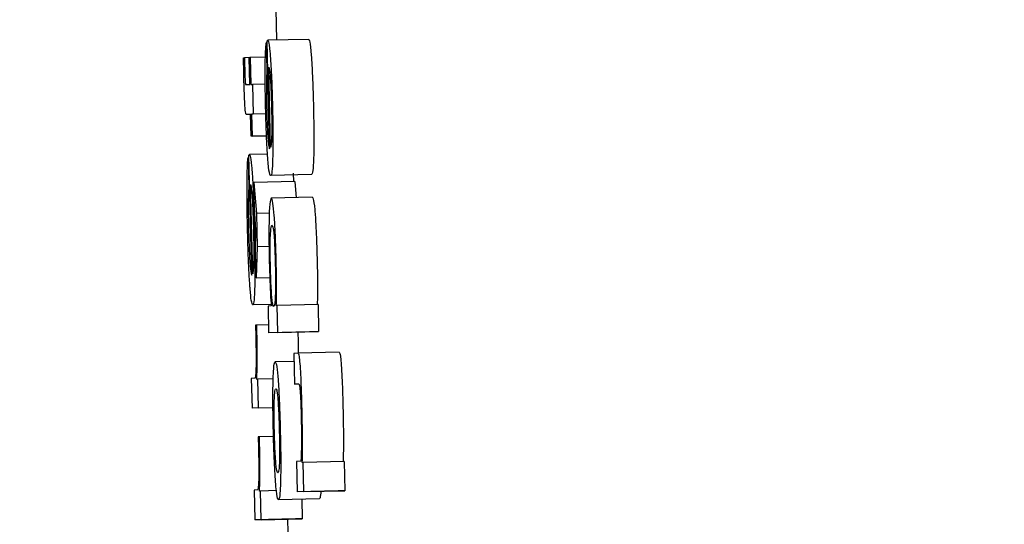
# Model space of a CAD drawing. Header units: inches. Extents: x 170 to 312, y 215 to 248.
# Tile 198 of 256: x 210.1537 to 210.1773, y 243.5425 to 243.5547. Entities that reach past the tile are written whole.
import ezdxf

# ---------------------------------------------------------------- set-up
doc = ezdxf.new("R2010")
doc.units = ezdxf.units.IN
doc.header["$LTSCALE"] = 0.25
doc.header["$MEASUREMENT"] = 0
doc.layers.add('ANNOTATIONS', color=1, linetype='Continuous')
doc.layers.add('MOTOR RH', color=7, linetype='Continuous')
doc.styles.add('ARIAL', font='arial.ttf', dxfattribs={"height": 0.09375})
doc.dimstyles.new('STANDARD$0', dxfattribs={"dimtxt": 0.09375, "dimasz": 0.09375, "dimexe": 0.03125, "dimexo": 0.046875, "dimgap": 0.09, "dimtad": 0, "dimtih": 1, "dimtoh": 1, "dimdec": 4, "dimzin": 0, "dimdsep": 46, "dimtxsty": 'ARIAL', "dimcen": 0.09, "dimadec": 0, "dimazin": 0, "dimtfac": 1, "dimtdec": 4, "dimtofl": 0, "dimtmove": 0, "dimatfit": 1, "dimfxl": 1, "dimtolj": 1, "dimtzin": 0, "dimarcsym": 0})

# ---------------------------------------------------------------- blocks, each defined once
blk = doc.blocks.new('*D31')
at = {"layer": 'ANNOTATIONS', "color": 0, "lineweight": -2, "transparency": 16777216}
for p, q in [((209.952995, 244.125047), (211.798957, 244.125047)), ((211.767707, 244.031297), (211.767707, 242.331666)), ((211.767707, 240.197174), (211.767707, 241.896805)), ((211.037182, 240.103424), (211.798957, 240.103424))]:
    blk.add_line(p, q, dxfattribs=at)
at = {"layer": 'ANNOTATIONS', "color": 0, "transparency": 16777216}
for points in [[(211.752082, 244.031297), (211.783332, 244.031297), (211.767707, 244.125047)], [(211.752082, 240.197174), (211.783332, 240.197174), (211.767707, 240.103424)]]:
    blk.add_solid(points, dxfattribs=at)
at = {"layer": 'defpoints', "color": 0, "transparency": 16777216}
for p in [(209.90612, 244.125047), (210.990307, 240.103424), (211.767707, 240.103424)]:
    blk.add_point(p, dxfattribs=at)
at = {"layer": 'ANNOTATIONS', "color": 0, "transparency": 16777216, "insert": (211.767707, 242.114236), "char_height": 0.09375, "attachment_point": 5, "style": 'ARIAL'}
blk.add_mtext('\\A1;OPENING\\PHEIGHT', dxfattribs=at)
blk = doc.blocks.new('*D32')
at = {"layer": 'ANNOTATIONS', "color": 0, "lineweight": -2, "transparency": 16777216}
for p, q in [((209.952995, 244.96103), (212.453946, 244.96103)), ((212.422696, 244.86728), (212.422696, 242.749657)), ((212.422696, 240.197174), (212.422696, 242.314797)), ((211.957527, 240.103424), (212.453946, 240.103424))]:
    blk.add_line(p, q, dxfattribs=at)
at = {"layer": 'ANNOTATIONS', "color": 0, "transparency": 16777216}
for points in [[(212.407071, 244.86728), (212.438321, 244.86728), (212.422696, 244.96103)], [(212.407071, 240.197174), (212.438321, 240.197174), (212.422696, 240.103424)]]:
    blk.add_solid(points, dxfattribs=at)
at = {"layer": 'defpoints', "color": 0, "transparency": 16777216}
for p in [(209.90612, 244.96103), (211.910652, 240.103424), (212.422696, 240.103424)]:
    blk.add_point(p, dxfattribs=at)
at = {"layer": 'ANNOTATIONS', "color": 0, "transparency": 16777216, "insert": (212.422696, 242.532227), "char_height": 0.09375, "attachment_point": 5, "style": 'ARIAL'}
blk.add_mtext('\\A1;TOTAL\\PHEIGHT', dxfattribs=at)

msp = doc.modelspace()

# ---------------------------------------------------------------- linework, layer by layer
at = {"layer": 'MOTOR RH'}
for p, q in [((210.159832, 243.55493), (210.159849, 243.554185)), ((210.159603, 243.554118), (210.159619, 243.553471)), ((210.159621, 243.554118), (210.159603, 243.554118)), ((210.159682, 243.551573), (210.15962, 243.554166)), ((210.16062, 243.554203), (210.159637, 243.55418)), ((210.159054, 243.55376), (210.159078, 243.553761)), ((210.15919, 243.553764), (210.159078, 243.553761)), ((210.15919, 243.553766), (210.159214, 243.553767)), ((210.159205, 243.553119), (210.15919, 243.553766)), ((210.159581, 243.553776), (210.159214, 243.553767)), ((210.159214, 243.553767), (210.15923, 243.55312)), ((210.159637, 243.553472), (210.159619, 243.553471)), ((210.159706, 243.551602), (210.15966, 243.553534)), ((210.15911, 243.553115), (210.159205, 243.553119)), ((210.15923, 243.55312), (210.159269, 243.553122)), ((210.159577, 243.553129), (210.159269, 243.553122)), ((210.159269, 243.553122), (210.159286, 243.552404)), ((210.15959, 243.55241), (210.159247, 243.552402)), ((210.15959, 243.552411), (210.159286, 243.552404)), ((210.159223, 243.552401), (210.159131, 243.552397)), ((210.159223, 243.552399), (210.159131, 243.552397)), ((210.159235, 243.551877), (210.159223, 243.552401)), ((210.159286, 243.552404), (210.159247, 243.552402)), ((210.159247, 243.552402), (210.159259, 243.551878)), ((210.159608, 243.551886), (210.159235, 243.551877)), ((210.159259, 243.551878), (210.159235, 243.551877)), ((210.159259, 243.551878), (210.159608, 243.551886)), ((210.159165, 243.551365), (210.159182, 243.550646)), ((210.159183, 243.551365), (210.159165, 243.551365)), ((210.159251, 243.548537), (210.159182, 243.551418)), ((210.159632, 243.551444), (210.159199, 243.551434)), ((210.160288, 243.550784), (210.159305, 243.550761)), ((210.159305, 243.550761), (210.159365, 243.550018)), ((210.159319, 243.550155), (210.159305, 243.550761)), ((210.160691, 243.550951), (210.159708, 243.550928)), ((210.160248, 243.550983), (210.160259, 243.550784)), ((210.160288, 243.550784), (210.16032, 243.550396)), ((210.159201, 243.550647), (210.159182, 243.550646)), ((210.159275, 243.548568), (210.159223, 243.550715)), ((210.160706, 243.550406), (210.159723, 243.550382)), ((210.159354, 243.549613), (210.159319, 243.550155)), ((210.159674, 243.550026), (210.159365, 243.550018)), ((210.159365, 243.550018), (210.159385, 243.549214)), ((210.159345, 243.549077), (210.159354, 243.549613)), ((210.159385, 243.549214), (210.15936, 243.548467)), ((210.159668, 243.549221), (210.159385, 243.549214)), ((210.15936, 243.548467), (210.159345, 243.549077)), ((210.15936, 243.548467), (210.159686, 243.548475)), ((210.159718, 243.54783), (210.159278, 243.54782)), ((210.15972, 243.547797), (210.159644, 243.547793)), ((210.159644, 243.547793), (210.159659, 243.547147)), ((210.159861, 243.547803), (210.159843, 243.547802)), ((210.160845, 243.547827), (210.159861, 243.547803)), ((210.159877, 243.547157), (210.159861, 243.547803)), ((210.160845, 243.547827), (210.16086, 243.54718)), ((210.159372, 243.547333), (210.159343, 243.547332)), ((210.159655, 243.54734), (210.159372, 243.547333)), ((210.160643, 243.547171), (210.159659, 243.547147)), ((210.159877, 243.547157), (210.159659, 243.547147)), ((210.159877, 243.547157), (210.16086, 243.54718)), ((210.160361, 243.547164), (210.160363, 243.547091)), ((210.16086, 243.54718), (210.160643, 243.547171)), ((210.160371, 243.546656), (210.160264, 243.546651)), ((210.160264, 243.546651), (210.160282, 243.545915)), ((210.161354, 243.54668), (210.160371, 243.546656)), ((210.160268, 243.546461), (210.159817, 243.54645)), ((210.159325, 243.546058), (210.159242, 243.546054)), ((210.159242, 243.546054), (210.15926, 243.545336)), ((210.1594, 243.546031), (210.159374, 243.54603)), ((210.159768, 243.54604), (210.1594, 243.546031)), ((210.159416, 243.545343), (210.1594, 243.546031)), ((210.160282, 243.545915), (210.160385, 243.54592)), ((210.160386, 243.545918), (210.160282, 243.545915)), ((210.159763, 243.545348), (210.15926, 243.545336)), ((210.159416, 243.545343), (210.15926, 243.545336)), ((210.159416, 243.545343), (210.159763, 243.545352)), ((210.159436, 243.544648), (210.159408, 243.544646)), ((210.159776, 243.544655), (210.159436, 243.544648)), ((210.160427, 243.544064), (210.160326, 243.544059)), ((210.160326, 243.544059), (210.160344, 243.543323)), ((210.160487, 243.544028), (210.160468, 243.544028)), ((210.161471, 243.544052), (210.160487, 243.544028)), ((210.160504, 243.543331), (210.160487, 243.544028)), ((210.161471, 243.544052), (210.161487, 243.543354)), ((210.159389, 243.543372), (210.159307, 243.543368)), ((210.159307, 243.543368), (210.159324, 243.54265)), ((210.159464, 243.543346), (210.159439, 243.543344)), ((210.159849, 243.543355), (210.159464, 243.543346)), ((210.159481, 243.542657), (210.159464, 243.543346)), ((210.161327, 243.543347), (210.160344, 243.543323)), ((210.160504, 243.543331), (210.160344, 243.543323)), ((210.160504, 243.543331), (210.161487, 243.543354)), ((210.161487, 243.543354), (210.161327, 243.543347)), ((210.159897, 243.543141), (210.16088, 243.543164)), ((210.160453, 243.543154), (210.160464, 243.542681)), ((210.160307, 243.542674), (210.159324, 243.54265)), ((210.159481, 243.542657), (210.159324, 243.54265)), ((210.159481, 243.542657), (210.160464, 243.542681)), ((210.160113, 243.542669), (210.160128, 243.54203)), ((210.160464, 243.542681), (210.160307, 243.542674))]:
    msp.add_line(p, q, dxfattribs=at)
for points, knots in [([(210.159577, 243.553571), (210.159578, 243.553663), (210.159582, 243.553888), (210.159592, 243.554051), (210.159601, 243.554103), (210.159603, 243.554118)], [0, 0, 0, 0, 0.336396, 0.820015, 1, 1, 1, 1]), ([(210.15962, 243.554166), (210.159623, 243.554169), (210.159629, 243.554176), (210.159634, 243.554179), (210.159637, 243.55418)], [0, 0, 0, 0, 0.499963, 1, 1, 1, 1]), ([(210.159637, 243.55418), (210.159643, 243.554174), (210.159659, 243.554158), (210.159682, 243.554006), (210.159698, 243.553806), (210.159702, 243.553754)], [0, 0, 0, 0, 0.305637, 0.818124, 1, 1, 1, 1]), ([(210.16062, 243.554203), (210.160626, 243.554198), (210.160642, 243.554182), (210.160665, 243.554029), (210.160681, 243.55383), (210.160685, 243.553778)], [0, 0, 0, 0, 0.305671, 0.818267, 1, 1, 1, 1]), ([(210.159065, 243.55324), (210.159064, 243.553316), (210.15906, 243.55349), (210.159056, 243.553663), (210.159054, 243.55376)], [0, 0, 0, 0, 0.43972, 1, 1, 1, 1]), ([(210.159078, 243.553761), (210.159079, 243.553717), (210.159081, 243.553629), (210.159083, 243.55354), (210.159084, 243.553495)], [0, 0, 0, 0, 0.497499, 1, 1, 1, 1]), ([(210.159702, 243.553754), (210.159709, 243.553645), (210.159723, 243.553428), (210.15974, 243.553008), (210.159748, 243.552728), (210.159751, 243.552608)], [0, 0, 0, 0, 0.361358, 0.724393, 1, 1, 1, 1]), ([(210.160685, 243.553778), (210.160692, 243.553669), (210.160707, 243.553452), (210.160723, 243.553032), (210.160731, 243.552752), (210.160734, 243.552632)], [0, 0, 0, 0, 0.361639, 0.724721, 1, 1, 1, 1]), ([(210.159084, 243.553495), (210.159084, 243.553459), (210.159087, 243.553378), (210.15909, 243.553277), (210.159093, 243.553225), (210.159094, 243.553209)], [0, 0, 0, 0, 0.356265, 0.808542, 1, 1, 1, 1]), ([(210.159586, 243.55254), (210.159584, 243.55266), (210.159578, 243.552942), (210.159575, 243.553301), (210.159576, 243.553499), (210.159577, 243.553571)], [0, 0, 0, 0, 0.319314, 0.752652, 1, 1, 1, 1]), ([(210.159619, 243.553471), (210.159616, 243.553432), (210.159611, 243.553351), (210.159607, 243.553232), (210.159605, 243.553171)], [0, 0, 0, 0, 0.496017, 1, 1, 1, 1]), ([(210.15966, 243.553534), (210.15967, 243.553493), (210.159685, 243.553437), (210.159705, 243.553176), (210.159716, 243.552946), (210.159723, 243.552738), (210.159726, 243.552623), (210.159727, 243.55259)], [0, 0, 0, 0, 0.451299, 0.61923, 0.788384, 0.94057, 1, 1, 1, 1]), ([(210.159079, 243.552805), (210.159076, 243.552875), (210.159071, 243.553016), (210.159067, 243.553164), (210.159065, 243.55324)], [0, 0, 0, 0, 0.4902, 1, 1, 1, 1]), ([(210.159094, 243.553209), (210.159095, 243.553194), (210.159098, 243.553153), (210.159103, 243.55312), (210.159107, 243.553117), (210.15911, 243.553115)], [0, 0, 0, 0, 0.19143, 0.490608, 1, 1, 1, 1]), ([(210.159605, 243.553171), (210.159605, 243.55313), (210.159604, 243.553046), (210.159604, 243.552944), (210.159605, 243.552892)], [0, 0, 0, 0, 0.48934, 1, 1, 1, 1]), ([(210.159605, 243.552892), (210.159605, 243.552862), (210.159605, 243.552802), (210.159607, 243.552688), (210.159609, 243.552604), (210.15961, 243.552551)], [0, 0, 0, 0, 0.2731517, 0.5458947, 1, 1, 1, 1]), ([(210.159097, 243.552503), (210.159094, 243.552542), (210.159087, 243.552619), (210.159082, 243.552744), (210.159079, 243.552805)], [0, 0, 0, 0, 0.514014, 1, 1, 1, 1]), ([(210.159131, 243.552397), (210.159127, 243.552398), (210.159119, 243.552401), (210.159108, 243.55242), (210.159101, 243.552475), (210.159097, 243.552503)], [0, 0, 0, 0, 0.390999, 0.691603, 1, 1, 1, 1]), ([(210.159637, 243.551361), (210.159629, 243.55147), (210.159615, 243.551688), (210.159597, 243.552119), (210.15959, 243.55241), (210.159586, 243.55254)], [0, 0, 0, 0, 0.355021, 0.711582, 1, 1, 1, 1]), ([(210.15961, 243.552551), (210.159612, 243.552484), (210.159616, 243.552322), (210.159622, 243.552175), (210.159626, 243.552089)], [0, 0, 0, 0, 0.415279, 1, 1, 1, 1]), ([(210.159727, 243.55259), (210.159729, 243.552482), (210.159734, 243.552266), (210.159734, 243.552056), (210.159733, 243.551964), (210.159733, 243.55195)], [0, 0, 0, 0, 0.457863, 0.919142, 1, 1, 1, 1]), ([(210.159751, 243.552608), (210.159754, 243.552433), (210.159762, 243.552083), (210.159762, 243.551666), (210.159759, 243.551473), (210.159757, 243.551397)], [0, 0, 0, 0, 0.3773478, 0.75693, 1, 1, 1, 1]), ([(210.160734, 243.552632), (210.160738, 243.552457), (210.160745, 243.552106), (210.160746, 243.55169), (210.160742, 243.551496), (210.160741, 243.551421)], [0, 0, 0, 0, 0.377559, 0.757026, 1, 1, 1, 1]), ([(210.159626, 243.552089), (210.159629, 243.552031), (210.159636, 243.551894), (210.159643, 243.551803), (210.159648, 243.55175)], [0, 0, 0, 0, 0.423563, 1, 1, 1, 1]), ([(210.159733, 243.55195), (210.159731, 243.551896), (210.159727, 243.551738), (210.159717, 243.551652), (210.159709, 243.551614), (210.159706, 243.551602)], [0, 0, 0, 0, 0.261429, 0.769951, 1, 1, 1, 1]), ([(210.159648, 243.55175), (210.159653, 243.55171), (210.159665, 243.551609), (210.159676, 243.551587), (210.159682, 243.551573)], [0, 0, 0, 0, 0.400742, 1, 1, 1, 1]), ([(210.15914, 243.550758), (210.159141, 243.550854), (210.159144, 243.551086), (210.159154, 243.551281), (210.159162, 243.551344), (210.159165, 243.551365)], [0, 0, 0, 0, 0.32508, 0.780254, 1, 1, 1, 1]), ([(210.159182, 243.551418), (210.159185, 243.551421), (210.15919, 243.551428), (210.159196, 243.551432), (210.159199, 243.551434)], [0, 0, 0, 0, 0.499984, 1, 1, 1, 1]), ([(210.159199, 243.551434), (210.159205, 243.551427), (210.15922, 243.55141), (210.159243, 243.551246), (210.159259, 243.551031), (210.159265, 243.55096)], [0, 0, 0, 0, 0.3014937, 0.7676036, 1, 1, 1, 1]), ([(210.159708, 243.550928), (210.1597, 243.550934), (210.159682, 243.55095), (210.159657, 243.551109), (210.15964, 243.551316), (210.159637, 243.551361)], [0, 0, 0, 0, 0.3380479, 0.857445, 1, 1, 1, 1]), ([(210.159757, 243.551397), (210.159755, 243.551313), (210.159747, 243.551087), (210.159729, 243.550948), (210.159714, 243.550933), (210.159708, 243.550928)], [0, 0, 0, 0, 0.266214, 0.712075, 1, 1, 1, 1]), ([(210.160741, 243.551421), (210.160738, 243.551336), (210.160731, 243.55111), (210.160712, 243.550972), (210.160697, 243.550957), (210.160691, 243.550951)], [0, 0, 0, 0, 0.266225, 0.712062, 1, 1, 1, 1]), ([(210.159153, 243.549611), (210.15915, 243.549745), (210.159142, 243.550073), (210.159139, 243.550469), (210.15914, 243.550691), (210.15914, 243.550758)], [0, 0, 0, 0, 0.3266874, 0.7983862, 1, 1, 1, 1]), ([(210.159265, 243.55096), (210.159273, 243.550833), (210.159288, 243.55058), (210.159306, 243.550115), (210.159313, 243.549814), (210.159317, 243.549686)], [0, 0, 0, 0, 0.365646, 0.73161, 1, 1, 1, 1]), ([(210.159182, 243.550646), (210.15918, 243.550602), (210.159174, 243.550511), (210.159171, 243.55038), (210.159169, 243.550313)], [0, 0, 0, 0, 0.495694, 1, 1, 1, 1]), ([(210.159223, 243.550715), (210.159231, 243.550682), (210.159244, 243.550629), (210.159264, 243.550414), (210.159277, 243.550161), (210.159287, 243.549896), (210.159291, 243.549734), (210.159293, 243.549667)], [0, 0, 0, 0, 0.3363816, 0.5262047, 0.7178095, 0.8828922, 1, 1, 1, 1]), ([(210.159169, 243.550313), (210.159169, 243.550273), (210.159168, 243.550179), (210.159169, 243.550067), (210.15917, 243.550002)], [0, 0, 0, 0, 0.424977, 1, 1, 1, 1]), ([(210.159723, 243.550382), (210.159716, 243.550375), (210.159697, 243.550356), (210.159679, 243.550192), (210.159672, 243.549989), (210.159671, 243.549952)], [0, 0, 0, 0, 0.346507, 0.882269, 1, 1, 1, 1]), ([(210.159793, 243.549967), (210.159783, 243.550078), (210.159758, 243.550352), (210.159736, 243.550371), (210.159723, 243.550382)], [0, 0, 0, 0, 0.40243, 1, 1, 1, 1]), ([(210.160706, 243.550406), (210.160714, 243.550399), (210.160733, 243.550382), (210.160757, 243.550227), (210.160773, 243.55003), (210.160776, 243.549991)], [0, 0, 0, 0, 0.361245, 0.872514, 1, 1, 1, 1]), ([(210.15917, 243.550002), (210.15917, 243.549969), (210.159171, 243.549902), (210.159173, 243.549775), (210.159175, 243.549682), (210.159176, 243.549624)], [0, 0, 0, 0, 0.273905, 0.548021, 1, 1, 1, 1]), ([(210.159671, 243.549952), (210.159669, 243.549845), (210.159664, 243.549632), (210.159667, 243.549216), (210.159673, 243.548943), (210.159675, 243.548833)], [0, 0, 0, 0, 0.372642, 0.747963, 1, 1, 1, 1]), ([(210.159841, 243.548851), (210.159836, 243.549012), (210.159828, 243.549335), (210.15981, 243.549723), (210.159798, 243.549898), (210.159793, 243.549967)], [0, 0, 0, 0, 0.373474, 0.749893, 1, 1, 1, 1]), ([(210.160776, 243.549991), (210.160783, 243.549887), (210.160797, 243.549679), (210.160814, 243.54927), (210.160821, 243.548994), (210.160824, 243.548874)], [0, 0, 0, 0, 0.359056, 0.720077, 1, 1, 1, 1]), ([(210.159206, 243.548302), (210.159198, 243.548429), (210.159182, 243.548682), (210.159164, 243.549159), (210.159156, 243.549473), (210.159153, 243.549611)], [0, 0, 0, 0, 0.358539, 0.716998, 1, 1, 1, 1]), ([(210.159176, 243.549624), (210.159178, 243.549551), (210.159183, 243.549373), (210.159189, 243.549208), (210.159193, 243.54911)], [0, 0, 0, 0, 0.406432, 1, 1, 1, 1]), ([(210.159293, 243.549667), (210.159296, 243.549535), (210.159301, 243.549275), (210.159301, 243.549061), (210.1593, 243.548955)], [0, 0, 0, 0, 0.50528, 1, 1, 1, 1]), ([(210.159317, 243.549686), (210.159321, 243.549476), (210.15933, 243.549054), (210.159331, 243.548602), (210.159327, 243.548398), (210.159327, 243.548341)], [0, 0, 0, 0, 0.417721, 0.838408, 1, 1, 1, 1]), ([(210.1597, 243.549477), (210.159705, 243.549559), (210.159715, 243.549721), (210.15973, 243.549731), (210.159738, 243.549735)], [0, 0, 0, 0, 0.504166, 1, 1, 1, 1]), ([(210.159738, 243.549735), (210.159748, 243.549726), (210.159762, 243.549713), (210.159784, 243.549545), (210.159799, 243.549338), (210.159811, 243.549057), (210.159816, 243.548864), (210.159819, 243.548769)], [0, 0, 0, 0, 0.373655, 0.541569, 0.711443, 0.856881, 1, 1, 1, 1]), ([(210.159702, 243.54875), (210.159699, 243.548847), (210.159695, 243.549041), (210.159695, 243.549304), (210.159698, 243.549419), (210.1597, 243.549477)], [0, 0, 0, 0, 0.330788, 0.663879, 1, 1, 1, 1]), ([(210.159193, 243.54911), (210.159196, 243.549051), (210.159203, 243.548901), (210.159211, 243.548797), (210.159216, 243.548734)], [0, 0, 0, 0, 0.396496, 1, 1, 1, 1]), ([(210.1593, 243.548955), (210.159299, 243.54889), (210.159295, 243.548714), (210.159285, 243.54862), (210.159277, 243.54858), (210.159275, 243.548568)], [0, 0, 0, 0, 0.298461, 0.802755, 1, 1, 1, 1]), ([(210.160824, 243.548874), (210.160826, 243.548797), (210.16083, 243.548612), (210.160832, 243.548439), (210.160833, 243.548338)], [0, 0, 0, 0, 0.419643, 1, 1, 1, 1]), ([(210.159216, 243.548734), (210.159221, 243.54869), (210.159233, 243.548578), (210.159244, 243.548553), (210.159251, 243.548537)], [0, 0, 0, 0, 0.3966899, 1, 1, 1, 1]), ([(210.159675, 243.548833), (210.159677, 243.54876), (210.159682, 243.548581), (210.159688, 243.548409), (210.159692, 243.548308)], [0, 0, 0, 0, 0.408397, 1, 1, 1, 1]), ([(210.159735, 243.548016), (210.15973, 243.548079), (210.159721, 243.548196), (210.15971, 243.548449), (210.159704, 243.548637), (210.159702, 243.548737), (210.159702, 243.54875)], [0, 0, 0, 0, 0.3541299, 0.6559485, 0.9570356, 1, 1, 1, 1]), ([(210.159819, 243.548769), (210.159821, 243.548677), (210.159824, 243.548492), (210.159825, 243.548227), (210.159821, 243.548106), (210.159819, 243.548041)], [0, 0, 0, 0, 0.312027, 0.625545, 1, 1, 1, 1]), ([(210.159849, 243.548315), (210.159849, 243.548387), (210.159847, 243.548558), (210.159843, 243.548743), (210.159841, 243.548851)], [0, 0, 0, 0, 0.420747, 1, 1, 1, 1]), ([(210.159278, 243.54782), (210.159266, 243.547836), (210.159246, 243.547865), (210.15922, 243.548106), (210.159208, 243.54827), (210.159206, 243.548302)], [0, 0, 0, 0, 0.5244564, 0.9098094, 1, 1, 1, 1]), ([(210.159327, 243.548341), (210.159324, 243.548246), (210.159318, 243.548008), (210.1593, 243.547844), (210.159285, 243.547827), (210.159278, 243.54782)], [0, 0, 0, 0, 0.276487, 0.69217, 1, 1, 1, 1]), ([(210.159692, 243.548308), (210.159695, 243.548228), (210.159704, 243.548029), (210.159714, 243.547884), (210.15972, 243.547797)], [0, 0, 0, 0, 0.39874, 1, 1, 1, 1]), ([(210.159843, 243.547802), (210.159845, 243.547874), (210.159849, 243.548021), (210.159849, 243.548216), (210.159849, 243.548315)], [0, 0, 0, 0, 0.491995, 1, 1, 1, 1]), ([(210.160833, 243.548338), (210.160832, 243.548253), (210.160832, 243.548056), (210.160829, 243.547909), (210.160826, 243.547826)], [0, 0, 0, 0, 0.43632, 1, 1, 1, 1]), ([(210.159781, 243.547783), (210.159775, 243.547787), (210.159765, 243.547796), (210.159749, 243.547868), (210.15974, 243.547966), (210.159735, 243.548016)], [0, 0, 0, 0, 0.412175, 0.700285, 1, 1, 1, 1]), ([(210.159819, 243.548041), (210.159815, 243.547966), (210.159805, 243.547797), (210.159789, 243.547788), (210.159781, 243.547783)], [0, 0, 0, 0, 0.444939, 1, 1, 1, 1]), ([(210.159343, 243.547332), (210.159344, 243.547307), (210.159345, 243.547256), (210.159347, 243.547173), (210.159349, 243.547116), (210.15935, 243.547085)], [0, 0, 0, 0, 0.310256, 0.620165, 1, 1, 1, 1]), ([(210.15938, 243.547068), (210.159377, 243.547145), (210.159375, 243.547234), (210.159372, 243.547321), (210.159372, 243.547333)], [0, 0, 0, 0, 0.862335, 1, 1, 1, 1]), ([(210.15935, 243.547085), (210.159352, 243.54696), (210.159357, 243.546732), (210.159358, 243.54644), (210.159355, 243.546314), (210.159354, 243.546254)], [0, 0, 0, 0, 0.390895, 0.706395, 1, 1, 1, 1]), ([(210.159374, 243.54603), (210.159378, 243.546141), (210.159385, 243.546313), (210.159386, 243.546666), (210.159383, 243.546912), (210.15938, 243.547047), (210.15938, 243.547068)], [0, 0, 0, 0, 0.447221, 0.699787, 0.954779, 1, 1, 1, 1]), ([(210.160363, 243.547091), (210.160365, 243.546989), (210.160368, 243.546833), (210.160368, 243.546702), (210.160368, 243.546656)], [0, 0, 0, 0, 0.6550002, 1, 1, 1, 1]), ([(210.160461, 243.545321), (210.160457, 243.545489), (210.160449, 243.545779), (210.160433, 243.54616), (210.160416, 243.546434), (210.160394, 243.546628), (210.16038, 243.546646), (210.160371, 243.546656)], [0, 0, 0, 0, 0.219101, 0.377946, 0.537675, 0.720472, 1, 1, 1, 1]), ([(210.161354, 243.54668), (210.161363, 243.546668), (210.161378, 243.54665), (210.1614, 243.546446), (210.161417, 243.546177), (210.161433, 243.545795), (210.16144, 243.545512), (210.161444, 243.545344)], [0, 0, 0, 0, 0.294641, 0.4626, 0.631828, 0.780672, 1, 1, 1, 1]), ([(210.159354, 243.546254), (210.159352, 243.546208), (210.159345, 243.546067), (210.159333, 243.546061), (210.159325, 243.546058)], [0, 0, 0, 0, 0.3238585, 1, 1, 1, 1]), ([(210.159766, 243.54599), (210.159769, 243.546072), (210.159777, 243.546298), (210.159795, 243.54643), (210.159811, 243.546444), (210.159817, 243.54645)], [0, 0, 0, 0, 0.264152, 0.7266529, 1, 1, 1, 1]), ([(210.159817, 243.54645), (210.159829, 243.546436), (210.159851, 243.546413), (210.159876, 243.546135), (210.159887, 243.546015)], [0, 0, 0, 0, 0.564766, 1, 1, 1, 1]), ([(210.159772, 243.544793), (210.159769, 243.544965), (210.159761, 243.545311), (210.159761, 243.545725), (210.159765, 243.545914), (210.159766, 243.54599)], [0, 0, 0, 0, 0.374074, 0.750784, 1, 1, 1, 1]), ([(210.159794, 243.545519), (210.159797, 243.545586), (210.159805, 243.545772), (210.159821, 243.5458), (210.159831, 243.545803), (210.159833, 243.545803)], [0, 0, 0, 0, 0.333412, 0.921906, 1, 1, 1, 1]), ([(210.159833, 243.545803), (210.159839, 243.545798), (210.159853, 243.545786), (210.15987, 243.545676), (210.15988, 243.545555), (210.159881, 243.545539)], [0, 0, 0, 0, 0.408898, 0.922158, 1, 1, 1, 1]), ([(210.159887, 243.546015), (210.159894, 243.545908), (210.159908, 243.545693), (210.159926, 243.545252), (210.159934, 243.544947), (210.159938, 243.544801)], [0, 0, 0, 0, 0.341465, 0.684202, 1, 1, 1, 1]), ([(210.160385, 243.54592), (210.160391, 243.545913), (210.1604, 243.545902), (210.160414, 243.545779), (210.160425, 243.545615), (210.160434, 243.545389), (210.160438, 243.545227), (210.160441, 243.545136)], [0, 0, 0, 0, 0.308051, 0.481246, 0.655918, 0.804851, 1, 1, 1, 1]), ([(210.159796, 243.544794), (210.159794, 243.544892), (210.15979, 243.54509), (210.15979, 243.545343), (210.159792, 243.545463), (210.159794, 243.545519)], [0, 0, 0, 0, 0.347686, 0.697223, 1, 1, 1, 1]), ([(210.159881, 243.545539), (210.159886, 243.545477), (210.159895, 243.545351), (210.159906, 243.545081), (210.159911, 243.544889), (210.159914, 243.544796)], [0, 0, 0, 0, 0.3392216, 0.6797349, 1, 1, 1, 1]), ([(210.160472, 243.544677), (210.160471, 243.54476), (210.160469, 243.544967), (210.160464, 243.545188), (210.160461, 243.545321)], [0, 0, 0, 0, 0.402664, 1, 1, 1, 1]), ([(210.161444, 243.545344), (210.161447, 243.545255), (210.161452, 243.545035), (210.161454, 243.544826), (210.161455, 243.544701)], [0, 0, 0, 0, 0.401419, 1, 1, 1, 1]), ([(210.160441, 243.545136), (210.160443, 243.545028), (210.160447, 243.544812), (210.160448, 243.544549), (210.160446, 243.544414), (210.160445, 243.544356)], [0, 0, 0, 0, 0.3640235, 0.7275111, 1, 1, 1, 1]), ([(210.159408, 243.544646), (210.159408, 243.544621), (210.15941, 243.54457), (210.159412, 243.544487), (210.159413, 243.544431), (210.159414, 243.544399)], [0, 0, 0, 0, 0.310254, 0.620165, 1, 1, 1, 1]), ([(210.159444, 243.544382), (210.159442, 243.544459), (210.15944, 243.544548), (210.159437, 243.544635), (210.159436, 243.544648)], [0, 0, 0, 0, 0.862607, 1, 1, 1, 1]), ([(210.159823, 243.543594), (210.159816, 243.54371), (210.159801, 243.543943), (210.159783, 243.544383), (210.159775, 243.544673), (210.159772, 243.544793)], [0, 0, 0, 0, 0.3680332, 0.7377976, 1, 1, 1, 1]), ([(210.159829, 243.544066), (210.159824, 243.544138), (210.159814, 243.544282), (210.159803, 243.544553), (210.159798, 243.544728), (210.159796, 243.544794)], [0, 0, 0, 0, 0.381763, 0.767213, 1, 1, 1, 1]), ([(210.159914, 243.544796), (210.159917, 243.544664), (210.159921, 243.544442), (210.159921, 243.544173), (210.159916, 243.543972), (210.159903, 243.54381), (210.159888, 243.543796), (210.15988, 243.543787)], [0, 0, 0, 0, 0.191519, 0.321499, 0.451094, 0.660054, 1, 1, 1, 1]), ([(210.159938, 243.544801), (210.159942, 243.544618), (210.15995, 243.544251), (210.15995, 243.543836), (210.159946, 243.543652), (210.159945, 243.54359)], [0, 0, 0, 0, 0.395828, 0.794657, 1, 1, 1, 1]), ([(210.160468, 243.544028), (210.160469, 243.544124), (210.160472, 243.544318), (210.160472, 243.544556), (210.160472, 243.544677)], [0, 0, 0, 0, 0.493971, 1, 1, 1, 1]), ([(210.161455, 243.544701), (210.161455, 243.544568), (210.161455, 243.544331), (210.161452, 243.544137), (210.161451, 243.544051)], [0, 0, 0, 0, 0.557524, 1, 1, 1, 1]), ([(210.159414, 243.544399), (210.159417, 243.544274), (210.159421, 243.544047), (210.159422, 243.543754), (210.15942, 243.543628), (210.159418, 243.543568)], [0, 0, 0, 0, 0.390901, 0.70639, 1, 1, 1, 1]), ([(210.159439, 243.543344), (210.159443, 243.543455), (210.159449, 243.543627), (210.159451, 243.54398), (210.159448, 243.544226), (210.159444, 243.544362), (210.159444, 243.544382)], [0, 0, 0, 0, 0.447233, 0.699784, 0.954779, 1, 1, 1, 1]), ([(210.160445, 243.544356), (210.160443, 243.544273), (210.16044, 243.544132), (210.160432, 243.544068), (210.160428, 243.544064), (210.160427, 243.544064)], [0, 0, 0, 0, 0.5373445, 0.9121943, 1, 1, 1, 1]), ([(210.15988, 243.543787), (210.159874, 243.543791), (210.15986, 243.543802), (210.159842, 243.543904), (210.15983, 243.544044), (210.159829, 243.544066)], [0, 0, 0, 0, 0.374949, 0.89716, 1, 1, 1, 1]), ([(210.159418, 243.543568), (210.159416, 243.543522), (210.159409, 243.543381), (210.159397, 243.543376), (210.159389, 243.543372)], [0, 0, 0, 0, 0.323705, 1, 1, 1, 1]), ([(210.159897, 243.543141), (210.159889, 243.543147), (210.15987, 243.543163), (210.159845, 243.543325), (210.159827, 243.543544), (210.159823, 243.543594)], [0, 0, 0, 0, 0.332348, 0.844672, 1, 1, 1, 1]), ([(210.159945, 243.54359), (210.159942, 243.543507), (210.159935, 243.543287), (210.159917, 243.543159), (210.159902, 243.543146), (210.159897, 243.543141)], [0, 0, 0, 0, 0.271119, 0.727283, 1, 1, 1, 1]), ([(210.160914, 243.543337), (210.160908, 243.543277), (210.160898, 243.543171), (210.160886, 243.543166), (210.16088, 243.543164)], [0, 0, 0, 0, 0.557961, 1, 1, 1, 1])]:
    msp.add_open_spline(points, degree=3, knots=knots, dxfattribs=at)

# ---------------------------------------------------------------- dimensions: what is measured, and where the dimension line sits
at = {"layer": 'ANNOTATIONS'}
for base, p1, p2, text, picture, middle in [((212.422696, 240.103424), (209.90612, 244.96103), (211.910652, 240.103424), 'TOTAL\\PHEIGHT', '*D32', (212.422696, 242.532227)), ((211.767707, 240.103424), (209.90612, 244.125047), (210.990307, 240.103424), 'OPENING\\PHEIGHT', '*D31', (211.767707, 242.114236))]:
    dim = msp.add_linear_dim(base=base, p1=p1, p2=p2, angle=90, text=text, dimstyle='STANDARD$0', dxfattribs=at)
    dim.commit()
    dim.dimension.update_dxf_attribs({"geometry": picture, "text_midpoint": middle})

doc.saveas('drawing.dxf')
